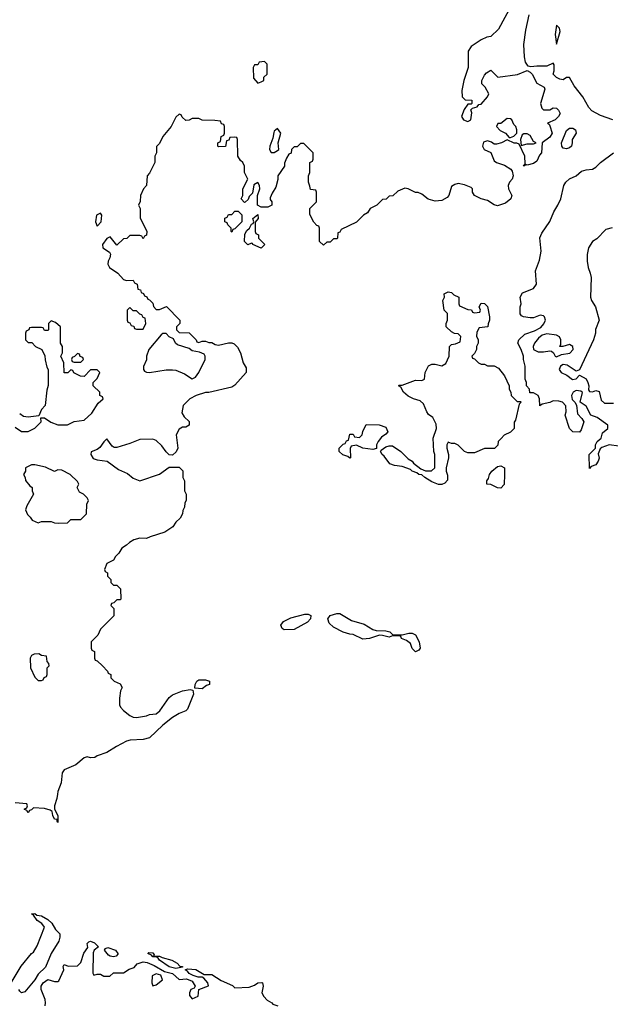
# Model space of a CAD drawing. Header units: inches. Extents: x 2221774 to 2440637, y 201306 to 357559.
# Tile 161 of 245: x 2381158 to 2384758, y 238720 to 244721. Entities that reach past the tile are written whole.
import ezdxf

# ---------------------------------------------------------------- set-up
doc = ezdxf.new("R2010")
doc.units = ezdxf.units.IN
doc.header["$MEASUREMENT"] = 0
doc.layers.add('C3283', color=7, linetype='Continuous')
doc.layers.add('C3284', color=7, linetype='Continuous')

msp = doc.modelspace()

# ---------------------------------------------------------------- linework, layer by layer
at = {"layer": 'C3283', "color": 5, "elevation": 40}
for points in [[(2381388, 240000), (2381385.2, 239974.8), (2381370.7, 239930), (2381370.8, 239910), (2381391, 239870), (2381391, 239829), (2381388, 239830), (2381386, 239834), (2381386, 239846), (2381370, 239848), (2381359, 239870), (2381355.3, 239895.3), (2381344, 239904), (2381310, 239914), (2381242, 239918), (2381230, 239906), (2381218, 239902), (2381210, 239888), (2381202, 239902), (2381186, 239910), (2381202, 239918), (2381206, 239930), (2381202, 239942), (2381130, 239948)], [(2381099.6, 238840.4), (2381167.1, 238952.9), (2381230, 239030.6), (2381241.5, 239038.5), (2381264.4, 239075.6), (2381309.3, 239190), (2381292.3, 239212.3), (2381265.2, 239230), (2381243.1, 239263.1), (2381229, 239271), (2381250, 239273), (2381262.8, 239262.8), (2381290, 239259.1), (2381330, 239237.3), (2381354, 239214), (2381375.9, 239175.9), (2381402.8, 239150), (2381403, 239130), (2381396, 239104), (2381350.5, 239030), (2381314.4, 238945.6), (2381270, 238902.7), (2381250.6, 238869.4), (2381190, 238796), (2381170, 238789.2), (2381159.3, 238799.3), (2381153.2, 238810)], [(2381312.7, 238710), (2381316, 238730), (2381313.2, 238750), (2381288.9, 238811.1), (2381288.7, 238830), (2381302, 238850), (2381330, 238872), (2381370, 238858), (2381390, 238858), (2381396.5, 238863.5), (2381428, 238930), (2381422, 238950), (2381430, 238962), (2381452.7, 238952.7), (2381510, 238954), (2381530, 238974), (2381549.3, 239030.7), (2381573.6, 239066.4), (2381568.7, 239091.3), (2381579, 239101), (2381590, 239104), (2381614.6, 239094.6), (2381638, 239070), (2381611.3, 239050), (2381606, 239034), (2381602.8, 238910), (2381610, 238898), (2381630, 238904.7), (2381650, 238904.7), (2381671.6, 238891.6), (2381708.4, 238891.6), (2381730, 238911.3), (2381790, 238912), (2381825.6, 238934.4), (2381856.5, 238943.5), (2381874, 238966), (2381910, 238978), (2381934.6, 238974.6), (2381976.7, 238956.7), (2382039.8, 238919.8), (2382090, 238906.8), (2382130, 238870.8), (2382174.4, 238874.4), (2382210, 238861), (2382226.8, 238830), (2382221, 238819), (2382202, 238810), (2382192, 238790), (2382192.7, 238772.7), (2382210, 238754), (2382246, 238770), (2382248.9, 238811.1), (2382308, 238832), (2382305.2, 238850), (2382279.5, 238879.5), (2382270, 238885.2), (2382245.6, 238885.6), (2382215.1, 238895.1), (2382190, 238908.7), (2382181.2, 238921.2), (2382166, 238930), (2382183.7, 238936.3), (2382232.1, 238932.1), (2382281.4, 238901.4), (2382330, 238902), (2382386, 238866), (2382454.3, 238834.3), (2382470, 238820.7), (2382556.2, 238823.8), (2382590, 238836), (2382610, 238850.8), (2382633.4, 238853.4), (2382638, 238850), (2382641, 238830), (2382634, 238790), (2382646.7, 238766.7), (2382666.1, 238746.1), (2382694.8, 238730), (2382701.6, 238721.6), (2382731, 238710)]]:
    msp.add_lwpolyline(points, dxfattribs=at)
for points in [[(2381730, 239009.2), (2381710, 239013.2), (2381700.1, 239020.1), (2381674, 239050), (2381680.2, 239059.8), (2381694.6, 239065.4), (2381741, 239050), (2381756, 239030), (2381755.3, 239024.7), (2381746, 239014)], [(2382110, 238939), (2382069, 238949), (2382009.3, 238989.3), (2382002, 239002), (2381990, 239008.7), (2381970, 239009), (2381960.4, 239020.4), (2381938, 239030), (2381944.7, 239035.3), (2381970, 239033.4), (2381978, 239022), (2381974, 239014), (2382010, 239013.4), (2382025.4, 239005.4), (2382084.7, 238990), (2382118.8, 238970), (2382133.2, 238953.2), (2382150.3, 238950.3), (2382150, 238946)], [(2381990, 238906), (2381965.5, 238894.5), (2381962.8, 238850), (2381970, 238832), (2381990, 238838), (2382028, 238870), (2382018, 238898)]]:
    msp.add_lwpolyline(points, close=True, dxfattribs=at)
at = {"layer": 'C3284', "color": 5, "elevation": 40}
for points in [[(2384154.4, 244805.6), (2384075.9, 244664.1), (2384030, 244618), (2384006, 244614), (2383970, 244598), (2383910, 244558), (2383892, 244530), (2383892, 244430), (2383864.7, 244350), (2383852, 244290), (2383854, 244250), (2383872.7, 244232.7), (2383914, 244230), (2383914, 244210), (2383910, 244206), (2383890, 244206), (2383866.8, 244173.2), (2383851, 244130), (2383862, 244110), (2383890, 244101), (2383908, 244110), (2383913.6, 244153.6), (2383908, 244172), (2383918, 244182), (2383946, 244190), (2383956.4, 244203.6), (2383970, 244206), (2384008.7, 244250), (2384018, 244270), (2383995.3, 244310), (2383975.3, 244330), (2383975.3, 244350), (2383990, 244382), (2384003.1, 244396.9), (2384030, 244414), (2384071.6, 244371.6), (2384192.7, 244387.3), (2384250, 244412), (2384270, 244402), (2384282, 244390), (2384310, 244334), (2384354, 244310), (2384358, 244298), (2384331.3, 244210), (2384341.4, 244181.4), (2384350, 244171.3), (2384370, 244171.3), (2384390, 244172), (2384410, 244184.7), (2384430, 244182), (2384442, 244170), (2384451.3, 244150), (2384442, 244130), (2384422, 244110), (2384374, 244090), (2384384.7, 244084.7), (2384390, 244074), (2384402.4, 244030), (2384390, 244006), (2384342, 243970), (2384338, 243910), (2384325.2, 243894.8), (2384310, 243859), (2384290, 243845.2), (2384250, 243835.3), (2384242, 243838), (2384234, 243830), (2384226, 243830), (2384238, 243842), (2384237.2, 243890), (2384202, 243962), (2384188.4, 243968.4), (2384171.6, 243968.4), (2384130, 243988.7), (2384094, 243970), (2384063.1, 243963.1), (2384050, 243962), (2384034, 243974), (2384010, 243982.7), (2383984.9, 243975.1), (2383979.3, 243950), (2383988, 243930), (2384030, 243911.3), (2384050, 243861), (2384064.7, 243850), (2384113.4, 243833.4), (2384150.6, 243810.6), (2384158.8, 243798.8), (2384166, 243770), (2384159.5, 243750), (2384143.1, 243730), (2384134.9, 243710), (2384138, 243690), (2384157.3, 243650), (2384150.5, 243629.5), (2384118, 243602), (2384070, 243586), (2384050, 243592.3), (2384010, 243619.3), (2383970, 243629), (2383929.1, 243649.1), (2383918, 243670), (2383918, 243690), (2383910, 243698), (2383870, 243715.3), (2383830, 243722), (2383810, 243717.2), (2383790, 243704), (2383774, 243650), (2383763.4, 243636.6), (2383730, 243619.5), (2383690, 243614), (2383646.6, 243626.6), (2383610, 243658), (2383587.3, 243667.3), (2383570, 243668), (2383526, 243690), (2383505.4, 243694.6), (2383463.6, 243676.4), (2383432.7, 243647.3), (2383410, 243646), (2383392, 243628), (2383370, 243626), (2383334, 243590), (2383294, 243570), (2383276.9, 243543.1), (2383254, 243530), (2383210, 243486), (2383118, 243442), (2383110, 243426), (2383098, 243422), (2383094, 243390), (2383090, 243386), (2383070, 243386), (2383050, 243366), (2383030, 243366), (2383010, 243346), (2382986, 243370), (2382986, 243450), (2382982, 243462), (2382970, 243466), (2382950, 243486), (2382927.3, 243532.7), (2382926, 243570), (2382966, 243610), (2382966, 243670), (2382962, 243682), (2382930, 243686), (2382927.3, 243707.3), (2382918, 243730), (2382918, 243770), (2382926, 243790), (2382926, 243850), (2382942, 243858), (2382946, 243870), (2382946, 243910), (2382890, 243966), (2382870, 243966), (2382850, 243946), (2382830, 243946), (2382814, 243930), (2382812.7, 243907.3), (2382798, 243902), (2382783.6, 243876.4), (2382772.7, 243847.3), (2382771.6, 243828.4), (2382732, 243770), (2382732, 243748), (2382719.6, 243700.4), (2382696.9, 243663.1), (2382685.4, 243634.6), (2382685.4, 243625.4), (2382694, 243610), (2382694, 243590), (2382670, 243578), (2382630, 243578), (2382608, 243590), (2382608, 243650), (2382622, 243690), (2382619, 243710), (2382610, 243728), (2382584.7, 243715.3), (2382576, 243664), (2382556.9, 243643.1), (2382550, 243626), (2382532, 243608), (2382527.3, 243607.3), (2382508.4, 243628.4), (2382518, 243650), (2382518, 243690), (2382548, 243750), (2382528, 243790), (2382527.3, 243827.3), (2382518, 243850), (2382503.1, 243863.1), (2382488.4, 243888.4), (2382486, 243990), (2382482, 244002), (2382470, 244006), (2382438, 244002), (2382432.7, 243987.3), (2382418, 243982), (2382412.7, 243947.3), (2382370, 243946), (2382366, 243950), (2382366, 243970), (2382382, 243978), (2382386, 244010), (2382402, 244018), (2382406, 244030), (2382406, 244070), (2382402, 244082), (2382387.3, 244087.3), (2382382, 244102), (2382347.3, 244107.3), (2382270, 244108), (2382250, 244118), (2382210, 244118), (2382191.6, 244108.4), (2382170, 244106), (2382147.3, 244127.3), (2382142, 244142), (2382130, 244146), (2382110, 244126), (2382082, 244070), (2382031.1, 244008.9), (2382010, 243966), (2381992.7, 243947.3), (2381991.1, 243908.9), (2381982, 243890), (2381982, 243850), (2381950, 243786), (2381934, 243770), (2381931.3, 243710), (2381912, 243690), (2381894, 243650), (2381892.7, 243612.7), (2381882, 243590), (2381892, 243570), (2381892.7, 243512.7), (2381932, 243430), (2381931.6, 243408.4), (2381918, 243402), (2381910, 243386), (2381902, 243402), (2381890, 243406), (2381830, 243406), (2381811.6, 243388.4), (2381790, 243386), (2381750, 243346), (2381710, 243398), (2381690, 243388), (2381662.8, 243350), (2381664, 243330), (2381704.7, 243304.7), (2381711.3, 243291.3), (2381706.8, 243270), (2381696.3, 243250), (2381695.5, 243230), (2381705.5, 243210), (2381755.6, 243175.6), (2381790, 243138), (2381810, 243132), (2381850, 243134), (2381858, 243118), (2381874, 243110), (2381878, 243078), (2381894, 243074), (2381898, 243058), (2381912.7, 243052.7), (2381918, 243038), (2381932.7, 243032.7), (2381938, 243018), (2381950, 243014), (2381970, 242994), (2381972.7, 242972.7), (2381990, 242954), (2382010, 242954), (2382052.7, 242972.7), (2382134, 242890), (2382134, 242870), (2382114, 242850), (2382114, 242830), (2382130, 242814), (2382191.6, 242811.6), (2382234, 242770), (2382238, 242758), (2382250, 242754), (2382270, 242762), (2382290, 242762), (2382310, 242754), (2382330, 242754), (2382350, 242742), (2382370, 242738), (2382430, 242752), (2382450, 242752), (2382465.4, 242745.4), (2382486, 242726), (2382504.7, 242690), (2382521, 242630), (2382538.5, 242598.5), (2382538.8, 242570), (2382470, 242494), (2382450, 242482), (2382310, 242448.7), (2382290, 242448.7), (2382234, 242430), (2382194, 242410), (2382154, 242370), (2382145.4, 242325.4), (2382159.6, 242299.6), (2382190, 242272), (2382191, 242250), (2382170, 242238), (2382150, 242238), (2382130, 242226), (2382112, 242190), (2382122, 242110), (2382112.7, 242087.3), (2382090, 242066), (2382070, 242068), (2382050, 242088), (2382024.7, 242124.7), (2381990, 242155.3), (2381970, 242164), (2381890, 242162), (2381830, 242137.2), (2381750, 242113.2), (2381734, 242114), (2381722, 242122), (2381690, 242166), (2381670, 242148), (2381646.4, 242113.6), (2381630, 242102), (2381592.7, 242087.3), (2381592, 242070), (2381606, 242046), (2381630, 242038), (2381690.6, 242030.6), (2381759.8, 241979.8), (2381815.9, 241955.9), (2381850, 241926), (2381890, 241911), (2382010, 241951.3), (2382070, 241994), (2382130, 241994), (2382151.6, 241971.6), (2382152, 241930), (2382162, 241910), (2382162, 241850), (2382172, 241830), (2382172, 241790), (2382163.6, 241776.4), (2382162, 241750), (2382152, 241730), (2382151.1, 241708.9), (2382136.9, 241683.1), (2382110, 241658), (2382090.7, 241629.3), (2382042, 241598), (2381954, 241570), (2381930, 241558), (2381890, 241562), (2381854, 241550), (2381826.4, 241533.6), (2381810, 241518), (2381779.6, 241500.4), (2381762, 241470), (2381742, 241450), (2381730, 241426), (2381690, 241406), (2381674, 241370), (2381678, 241358), (2381694, 241350), (2381694, 241330), (2381714, 241310), (2381714, 241290), (2381730, 241274), (2381750, 241274), (2381772.7, 241252.7), (2381774, 241190), (2381770, 241186), (2381750, 241186), (2381732.7, 241167.3), (2381718, 241162), (2381714, 241150), (2381732, 241132), (2381731.6, 241088.4), (2381650, 241006), (2381634, 240970), (2381594, 240930), (2381594, 240890), (2381598, 240878), (2381614, 240870), (2381614, 240830), (2381618, 240818), (2381630, 240814), (2381663.6, 240783.6), (2381694, 240750), (2381698, 240738), (2381714, 240730), (2381714, 240710), (2381734, 240690), (2381770, 240674), (2381782, 240650), (2381772, 240630), (2381765.4, 240585.4), (2381765.4, 240545.4), (2381772, 240530), (2381791, 240511), (2381830, 240481), (2381850, 240470.8), (2381870, 240467.3), (2381930, 240478.8), (2381950, 240486.8), (2381990, 240490.8), (2382012, 240508), (2382069.5, 240590.5), (2382090, 240606), (2382150, 240631), (2382198, 240638), (2382214, 240634), (2382218, 240610), (2382181, 240519), (2382170.7, 240509.3), (2382130, 240493.2), (2382090, 240469), (2382030, 240422), (2381950, 240344), (2381910, 240333.2), (2381830.9, 240329.1), (2381810, 240324), (2381747.9, 240292.1), (2381690, 240254), (2381630, 240235.3), (2381616, 240224), (2381590, 240222), (2381570, 240228.7), (2381550, 240222), (2381501, 240179), (2381430, 240149.2), (2381416.3, 240130), (2381410.5, 240070), (2381390, 240018), (2381388, 240000)], [(2384774, 244110), (2384697.1, 244137.1), (2384645.4, 244165.4), (2384626.7, 244186.7), (2384589.4, 244250), (2384538, 244318), (2384510, 244368.7), (2384490, 244368.7), (2384470, 244355.3), (2384450, 244359), (2384429.1, 244369.1), (2384409, 244389), (2384415.3, 244410), (2384414.6, 244445.4), (2384410, 244455.3), (2384370, 244437), (2384310, 244438.4), (2384272.7, 244432.7), (2384258, 244438), (2384241.7, 244461.7), (2384234.6, 244494.6), (2384230.9, 244570), (2384242.6, 244657.4), (2384262.6, 244750)], [(2384810, 242121.2), (2384750, 242129.3), (2384706, 242114), (2384695.3, 242104.7), (2384684.7, 242075.3), (2384690.6, 242049.4), (2384684.7, 242030), (2384670, 242008.7), (2384642, 241998), (2384630, 241986), (2384628.4, 242071.6), (2384668, 242110), (2384668, 242130), (2384678, 242150), (2384702, 242170), (2384710, 242202), (2384742, 242230), (2384742, 242250), (2384677, 242297), (2384639, 242310), (2384610, 242365.2), (2384574, 242390), (2384588, 242448), (2384577.2, 242457.2), (2384550, 242461.2), (2384531.3, 242450), (2384521, 242430), (2384526, 242406), (2384542, 242390), (2384551.6, 242371.6), (2384558, 242318), (2384584.7, 242290), (2384596, 242270), (2384579.6, 242220.4), (2384570, 242208), (2384530, 242208.7), (2384509.1, 242229.1), (2384482, 242310), (2384488, 242330), (2384487.3, 242367.3), (2384466, 242390), (2384443.6, 242396.4), (2384410, 242398), (2384390, 242388), (2384342, 242378), (2384328.4, 242368.4), (2384326, 242410), (2384318, 242430), (2384290, 242446), (2384267.3, 242447.3), (2384266, 242470), (2384246, 242490), (2384246, 242510), (2384238, 242530), (2384238, 242610), (2384228, 242650), (2384228, 242670), (2384215.3, 242710), (2384194, 242750), (2384201.2, 242770), (2384236.2, 242803.8), (2384294.7, 242825.3), (2384334.3, 242845.7), (2384353.5, 242866.5), (2384362.4, 242890), (2384357, 242910), (2384350, 242917), (2384330, 242919.5), (2384290, 242904.5), (2384270, 242903.7), (2384229, 242909), (2384216.4, 242916.4), (2384209, 242929), (2384209.3, 242970.7), (2384215.3, 242990), (2384209, 243030), (2384223.1, 243056.9), (2384290, 243082), (2384308, 243110), (2384302, 243190), (2384325.6, 243254.4), (2384336, 243310), (2384329.1, 243390.9), (2384340.2, 243419.8), (2384388.8, 243491.1), (2384414, 243550), (2384438, 243590), (2384455.6, 243630), (2384475.1, 243710), (2384486, 243730), (2384509.6, 243750.4), (2384549, 243770), (2384583, 243797), (2384610, 243806.4), (2384650, 243810.5), (2384670, 243822), (2384698, 243850), (2384777, 243910)], [(2384770, 243453.2), (2384730, 243442), (2384674.6, 243385.4), (2384650, 243369), (2384624.9, 243330), (2384616.3, 243290), (2384616.3, 243250), (2384622, 243210), (2384635.8, 243175.8), (2384640.4, 243150), (2384638, 243030), (2384642.8, 243010), (2384666.8, 242970), (2384690.7, 242889.3), (2384668, 242832), (2384668, 242810), (2384655.5, 242770), (2384570, 242586), (2384550, 242579), (2384494.9, 242614.9), (2384470, 242619.5), (2384454.8, 242610), (2384446.8, 242590), (2384458, 242570), (2384493.7, 242553.7), (2384527.5, 242527.5), (2384550, 242531.3), (2384570, 242554), (2384610, 242531.3), (2384621, 242510), (2384626, 242490), (2384624.7, 242464.7), (2384630, 242454), (2384650, 242452), (2384670, 242462), (2384690, 242454), (2384702, 242402), (2384722.8, 242382.8), (2384776.4, 242383.6)], [(2381130, 242238), (2381170, 242211.3), (2381208.9, 242211.1), (2381230, 242221), (2381250, 242231.3), (2381288, 242270), (2381286, 242294), (2381310, 242294), (2381347.1, 242267.1), (2381390, 242251), (2381448.4, 242251.6), (2381490, 242271.3), (2381550, 242281), (2381597.5, 242322.5), (2381636.4, 242383.6), (2381666, 242410), (2381662, 242422), (2381646, 242430), (2381646, 242450), (2381606, 242490), (2381606, 242510), (2381630, 242534), (2381646, 242570), (2381630, 242586), (2381590, 242586), (2381550, 242546), (2381528.4, 242548.4), (2381488.4, 242568.4), (2381482, 242582), (2381470, 242586), (2381451.6, 242568.4), (2381428.7, 242568.7), (2381428, 242630), (2381408, 242670), (2381418, 242690), (2381418, 242730), (2381406, 242750), (2381406, 242850), (2381376.4, 242876.4), (2381350, 242886), (2381334, 242870), (2381334, 242830), (2381330, 242826), (2381310, 242826), (2381302, 242842), (2381290, 242846), (2381230, 242846), (2381218, 242842), (2381214, 242830), (2381198, 242822), (2381194, 242810), (2381194, 242770), (2381210, 242754), (2381232.7, 242752.7), (2381254, 242730), (2381292, 242710), (2381311.6, 242671.6), (2381312.7, 242647.3), (2381323.6, 242603.6), (2381332, 242590), (2381331.6, 242491.6), (2381323.6, 242463.6), (2381314, 242370), (2381290, 242346), (2381274, 242306), (2381210, 242299), (2381182, 242302), (2381158, 242318)]]:
    msp.add_lwpolyline(points, dxfattribs=at)
for points in [[(2384430, 244688), (2384422.4, 244630), (2384430, 244572), (2384452.3, 244650), (2384448.8, 244668.9)], [(2382650, 244466), (2382618, 244462), (2382610, 244446), (2382590, 244446), (2382582, 244430), (2382583.6, 244363.6), (2382610, 244334), (2382630, 244342), (2382646, 244350), (2382646, 244370), (2382666, 244390), (2382666, 244450)], [(2384130, 244118), (2384090, 244088.7), (2384072, 244088), (2384064.7, 244070), (2384086.4, 244046.4), (2384118, 244030), (2384142, 244002), (2384150, 244002), (2384170, 244012), (2384188, 244030), (2384188.7, 244050), (2384182, 244070), (2384170, 244082), (2384158, 244110), (2384150, 244117)], [(2382730, 244058), (2382710, 244042), (2382706.2, 244033.8), (2382701, 243999), (2382682, 243950), (2382681, 243930), (2382691.2, 243911.1), (2382710, 243910.8), (2382730, 243924.7), (2382738, 243930), (2382734, 243970), (2382748.7, 244030)], [(2384250, 244026), (2384230, 244026), (2384219.8, 244020.2), (2384210.7, 243990), (2384214, 243954), (2384250, 243964), (2384290, 243964.7), (2384306, 243970), (2384290, 243978), (2384270, 244016)], [(2384490, 243934), (2384470, 243938), (2384462, 243950), (2384461.2, 243970), (2384490, 244046), (2384510, 244059.1), (2384530, 244060.7), (2384546, 244050), (2384550.6, 244030), (2384524.7, 243990), (2384526, 243970), (2384521, 243950), (2384510, 243939)], [(2381650, 243542), (2381626, 243530), (2381621, 243490), (2381630, 243462), (2381655.3, 243490), (2381659, 243530)], [(2382450, 243426), (2382446, 243430), (2382446, 243450), (2382426, 243470), (2382422, 243482), (2382408, 243490), (2382408.4, 243511.6), (2382422, 243518), (2382430, 243534), (2382450, 243534), (2382470, 243554), (2382490, 243554), (2382511.6, 243531.6), (2382511.6, 243488.4), (2382470, 243446), (2382458, 243442)], [(2382630, 243329.2), (2382578, 243350), (2382576.4, 243356.4), (2382570, 243358), (2382549.4, 243349.4), (2382528.7, 243370), (2382530, 243414), (2382543.1, 243436.9), (2382558, 243450), (2382570, 243474), (2382582, 243478), (2382586, 243490), (2382578, 243510), (2382610, 243534), (2382611.6, 243508.4), (2382592.7, 243487.3), (2382594, 243430), (2382598, 243418), (2382614, 243410), (2382614, 243390), (2382651.6, 243351.6)], [(2383930, 242934), (2383962, 242938), (2383966, 242950), (2383958, 242970), (2383970, 242994), (2383990, 242992), (2384010, 242972), (2384022, 242910), (2384022, 242890), (2384012.7, 242867.3), (2384012, 242850), (2383958, 242842), (2383943.6, 242816.4), (2383942, 242790), (2383951.6, 242771.6), (2383952, 242750), (2383942, 242730), (2383942, 242710), (2383930, 242686), (2383914, 242670), (2383918, 242658), (2383930, 242654), (2383954, 242630), (2383970, 242622), (2383990, 242622), (2384010, 242612), (2384050, 242612), (2384076.9, 242596.9), (2384112, 242550), (2384142, 242490), (2384142, 242470), (2384151.6, 242451.6), (2384154, 242430), (2384190, 242394), (2384210, 242394), (2384214, 242390), (2384202, 242378), (2384179.6, 242280.4), (2384172.7, 242267.3), (2384172, 242230), (2384150, 242208), (2384111.6, 242188.4), (2384091.6, 242168.4), (2384074, 242150), (2384071.6, 242128.4), (2384052.7, 242107.3), (2383990, 242108), (2383930, 242082), (2383890, 242082), (2383869.1, 242089.1), (2383830, 242128), (2383810, 242138), (2383790, 242138), (2383770, 242146), (2383762, 242130), (2383762, 242110), (2383770.9, 242070.9), (2383771, 242050), (2383758, 241990), (2383758, 241970), (2383765.4, 241945.4), (2383765.4, 241914.6), (2383750, 241895.3), (2383730, 241889), (2383710, 241889), (2383670, 241904), (2383628, 241930), (2383610, 241948), (2383590, 241948.7), (2383579, 241959), (2383549.1, 241969.1), (2383539, 241979), (2383490, 241998), (2383443.1, 242003.1), (2383414.6, 242014.6), (2383380.2, 242060.2), (2383368, 242070), (2383358, 242090), (2383362, 242098), (2383390, 242118), (2383410, 242124.7), (2383430, 242124.7), (2383482, 242090), (2383525.4, 242045.4), (2383550.8, 242030.8), (2383558, 242018), (2383603.6, 241983.6), (2383631.6, 241971.6), (2383668.4, 241971.6), (2383688, 241990), (2383688, 242070), (2383682, 242090), (2383677.2, 242170), (2383699, 242230), (2383695.5, 242255.5), (2383676, 242296), (2383650, 242315.3), (2383639, 242330), (2383619.3, 242379.3), (2383598, 242398), (2383558, 242410), (2383526.3, 242426.3), (2383498, 242450), (2383482, 242482), (2383466, 242490), (2383470, 242494), (2383490, 242494), (2383570, 242524.7), (2383610, 242522), (2383626, 242530), (2383628.8, 242571.1), (2383648.8, 242611.1), (2383670, 242622), (2383690, 242622), (2383730, 242612), (2383754.6, 242625.4), (2383775.3, 242670), (2383778, 242730), (2383790, 242742), (2383814.6, 242745.4), (2383842, 242758), (2383846, 242790), (2383830, 242806), (2383808.4, 242808.4), (2383790, 242818), (2383758, 242850), (2383758, 242870), (2383766, 242890), (2383766, 242930), (2383746, 242950), (2383738, 243010), (2383748, 243030), (2383746, 243050), (2383770, 243062), (2383790, 243058), (2383804.7, 243044.7), (2383834, 243030), (2383834, 242990), (2383838, 242978), (2383890, 242954), (2383912.7, 242952.7), (2383918, 242938)], [(2381830, 242966), (2381814, 242950), (2381814, 242890), (2381818, 242878), (2381830, 242874), (2381838, 242858), (2381852.7, 242852.7), (2381858, 242838), (2381870, 242834), (2381910, 242834), (2381926, 242870), (2381922, 242902), (2381910, 242906), (2381902, 242922), (2381890, 242926), (2381870, 242946), (2381850, 242946)], [(2382050, 242808), (2382030, 242808), (2382019.6, 242800.4), (2381944.7, 242710), (2381931.3, 242670), (2381931.1, 242648.9), (2381912.7, 242607.3), (2381912, 242590), (2381919.6, 242579.6), (2381930, 242572), (2381950, 242571.3), (2382050, 242587.3), (2382090, 242587.3), (2382110, 242584), (2382163, 242563), (2382210, 242532), (2382230, 242542), (2382250, 242571.3), (2382289, 242650), (2382288.7, 242670), (2382282, 242682), (2382254.6, 242694.6), (2382210, 242702), (2382190, 242718), (2382120.2, 242740.2), (2382108, 242750), (2382095.3, 242775.3), (2382070, 242788)], [(2384370, 242805.4), (2384342, 242798), (2384320.2, 242779.8), (2384296.4, 242750), (2384287.3, 242730), (2384290.6, 242710.6), (2384317.5, 242697.5), (2384350, 242696.4), (2384390, 242702.8), (2384399.8, 242699.8), (2384411, 242691), (2384422, 242670), (2384430, 242666.8), (2384460.1, 242679.9), (2384511.1, 242688.9), (2384532, 242710), (2384529.2, 242730), (2384510, 242740.7), (2384469, 242729), (2384449.2, 242729.2), (2384457.2, 242742.8), (2384456.2, 242770), (2384447.9, 242787.9), (2384430, 242798.7)], [(2381510, 242686), (2381492.7, 242667.3), (2381478, 242662), (2381474, 242650), (2381478, 242638), (2381490, 242634), (2381530, 242634), (2381546, 242650), (2381542, 242662), (2381527.3, 242667.3), (2381522, 242682)], [(2383310, 242102), (2383249.1, 242109.1), (2383210, 242128), (2383178, 242122), (2383172.7, 242107.3), (2383174, 242050), (2383170, 242048.7), (2383158, 242058), (2383128.4, 242068.4), (2383106, 242090), (2383106, 242110), (2383130, 242134), (2383142, 242138), (2383150, 242154), (2383162, 242158), (2383170, 242194), (2383190, 242194), (2383198, 242178), (2383230, 242174), (2383246, 242190), (2383248.4, 242211.6), (2383270, 242254), (2383348.7, 242251.3), (2383390, 242238), (2383401, 242210), (2383390, 242195.3), (2383363.5, 242176.5), (2383342, 242150), (2383332, 242130), (2383332, 242108)], [(2381250, 242008), (2381230, 242008), (2381194, 241990), (2381194, 241970), (2381182, 241950), (2381191.6, 241931.6), (2381192.7, 241912.7), (2381219.6, 241879.6), (2381234, 241870), (2381234, 241850), (2381242, 241830), (2381202, 241758), (2381192.7, 241732.7), (2381205.4, 241705.4), (2381222, 241690), (2381234, 241670), (2381270, 241654), (2381290, 241662), (2381350, 241662), (2381370, 241654), (2381392.7, 241652.7), (2381450, 241654), (2381470, 241674), (2381530, 241674), (2381566, 241710), (2381567.3, 241767.3), (2381578, 241790), (2381570, 241806), (2381546, 241830), (2381522, 241842), (2381508, 241870), (2381518, 241890), (2381510, 241906), (2381466, 241950), (2381414.6, 241974.6), (2381390, 241978), (2381370, 241968), (2381314.6, 241994.6)], [(2384090, 241866), (2384070, 241868), (2384030, 241888), (2384006, 241890), (2384006, 241910), (2384015.3, 241924.7), (2384022, 241950), (2384035.3, 241970), (2384070, 241998), (2384090, 242002), (2384112, 241990), (2384112, 241950), (2384111.3, 241888.7)], [(2382770, 241002), (2382758, 241010), (2382748.7, 241030), (2382766.3, 241053.7), (2382810, 241076), (2382896.9, 241096.9), (2382916.9, 241096.9), (2382932, 241090), (2382931.3, 241070), (2382912, 241050), (2382830, 241005.2)], [(2383490, 240971.3), (2383530, 240982), (2383550, 240982), (2383570, 240972), (2383592, 240930), (2383598, 240890), (2383590, 240878), (2383570, 240868.7), (2383550, 240888), (2383539, 240919), (2383516.4, 240936.4), (2383486, 240950), (2383482, 240962), (2383470, 240966), (2383430, 240966), (2383410, 240958), (2383370, 240968.7), (2383350, 240969), (2383290.5, 240949.5), (2383250, 240946), (2383190, 240974), (2383170, 240975.3), (2383130, 240988.7), (2383070, 241019), (2383043.2, 241043.2), (2383035.3, 241070), (2383049.3, 241090.7), (2383090, 241102.8), (2383110, 241101), (2383179.8, 241059.8), (2383256.8, 241036.8), (2383310, 241004.7), (2383330, 240998), (2383390, 240996), (2383414, 240990), (2383432.7, 240972.7)], [(2381275.3, 240855.3), (2381245.4, 240854.6), (2381230, 240846), (2381222, 240830), (2381224.7, 240770), (2381250, 240714), (2381270, 240694), (2381290, 240694), (2381302, 240698), (2381307.3, 240712.7), (2381322, 240718), (2381326, 240730), (2381326, 240770), (2381338, 240782), (2381336.4, 240796.4), (2381326, 240810), (2381322, 240842), (2381290, 240846)], [(2382270, 240642), (2382226, 240646), (2382228, 240670), (2382238, 240690), (2382250, 240698), (2382290, 240698), (2382314, 240690), (2382314, 240670), (2382296.9, 240663.1)]]:
    msp.add_lwpolyline(points, close=True, dxfattribs=at)

doc.saveas('drawing.dxf')
